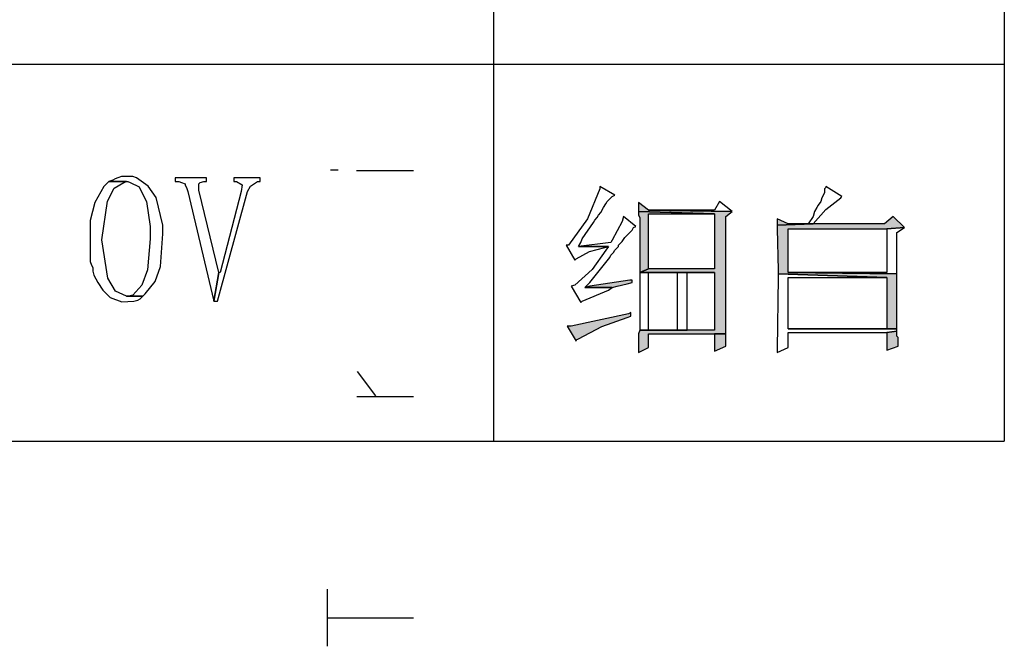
# Model space of a CAD drawing. Header units: millimetres. Extents: x 32176 to 34559, y 9836 to 10798.
# Tile 3 of 57: x 32402 to 32418, y 9941 to 9952. Entities that reach past the tile are written whole.
import ezdxf

# ---------------------------------------------------------------- set-up
doc = ezdxf.new("R2010")
doc.units = ezdxf.units.MM
doc.layers.add('Z_entity', color=7, linetype='Continuous')
doc.layers.add('Z_Mask_solid', color=7, linetype='Continuous')

msp = doc.modelspace()

# ---------------------------------------------------------------- hatches: boundary and pattern name
at = {"layer": 'Z_Mask_solid'}
for points in [[(32412.284, 9948.875), (32412.284, 9948.726), (32413.576, 9948.684), (32413.576, 9947.752), (32412.453, 9947.752), (32412.305, 9947.689), (32413.576, 9947.689), (32413.576, 9946.714), (32412.305, 9946.714), (32412.284, 9946.651), (32412.284, 9946.375), (32412.284, 9946.333), (32412.453, 9946.418), (32412.453, 9946.651), (32413.766, 9946.651), (32413.766, 9948.642), (32413.872, 9948.726), (32412.453, 9948.748)], [(32412.284, 9948.726), (32412.284, 9948.663), (32412.305, 9948.621), (32412.305, 9947.689), (32412.453, 9947.752), (32412.453, 9948.684), (32413.576, 9948.684)], [(32416.604, 9948.642), (32416.456, 9948.515), (32415.249, 9948.515), (32414.635, 9948.493), (32414.635, 9948.43), (32414.656, 9947.731), (32414.656, 9947.667), (32416.498, 9947.604), (32416.498, 9946.736), (32414.825, 9946.736), (32416.668, 9946.736), (32416.668, 9946.778), (32416.668, 9947.583), (32416.668, 9947.667), (32414.825, 9947.689), (32414.825, 9948.43), (32416.498, 9948.43), (32416.795, 9948.451)], [(32414.635, 9948.599), (32414.635, 9948.493), (32415.249, 9948.515), (32414.825, 9948.515)], [(32412.178, 9947.562), (32412.135, 9947.562), (32411.458, 9947.456), (32411.373, 9947.434), (32411.839, 9947.434), (32411.923, 9947.456), (32412.093, 9947.498), (32412.178, 9947.519)], [(32412.156, 9947.011), (32412.114, 9946.99), (32411.14, 9946.778), (32411.076, 9946.778), (32411.225, 9946.524), (32411.225, 9946.545), (32411.267, 9946.566), (32411.661, 9946.776), (32412.093, 9946.926), (32412.156, 9946.947)], [(32413.766, 9946.651), (32413.576, 9946.651), (32413.576, 9946.354), (32413.766, 9946.439), (32413.766, 9946.587)], [(32416.668, 9946.693), (32416.498, 9946.672), (32416.498, 9946.375), (32416.689, 9946.439), (32416.689, 9946.587), (32416.668, 9946.608), (32416.668, 9946.651)]]:
    msp.add_hatch(color=18, dxfattribs=at).paths.add_polyline_path(points)

# ---------------------------------------------------------------- linework, layer by layer
at = {"layer": 'Z_entity', "color": 7}
for p, q in [((32409.827, 9965.628), (32409.827, 9944.829)), ((32418.489, 9965.628), (32418.489, 9944.829)), ((32388.816, 9951.226), (32418.489, 9951.226)), ((32403.451, 9949.298), (32403.409, 9949.277)), ((32403.515, 9949.319), (32403.451, 9949.298)), ((32403.6, 9949.319), (32403.515, 9949.319)), ((32403.663, 9949.319), (32403.6, 9949.319)), ((32403.706, 9949.319), (32403.663, 9949.319)), ((32403.769, 9949.298), (32403.706, 9949.319)), ((32403.97, 9949.157), (32403.769, 9949.298)), ((32404.955, 9949.298), (32404.426, 9949.298)), ((32404.426, 9949.298), (32404.426, 9949.235)), ((32404.955, 9949.235), (32404.955, 9949.298)), ((32405.866, 9949.298), (32405.421, 9949.298)), ((32405.421, 9949.298), (32405.421, 9949.235)), ((32405.866, 9949.235), (32405.866, 9949.298)), ((32403.218, 9949.15), (32403.065, 9948.875)), ((32403.303, 9949.235), (32403.218, 9949.15)), ((32403.276, 9948.899), (32403.394, 9949.12)), ((32403.367, 9949.256), (32403.303, 9949.235)), ((32403.303, 9949.235), (32403.621, 9949.235)), ((32403.6, 9949.235), (32403.303, 9949.235)), ((32403.409, 9949.277), (32403.367, 9949.256)), ((32403.394, 9949.12), (32403.557, 9949.214)), ((32403.557, 9949.214), (32403.6, 9949.235)), ((32403.621, 9949.235), (32403.663, 9949.214)), ((32403.663, 9949.214), (32403.815, 9949.141)), ((32403.815, 9949.141), (32403.896, 9948.981)), ((32404.101, 9948.962), (32403.97, 9949.157)), ((32404.426, 9949.235), (32404.489, 9949.235)), ((32404.489, 9949.235), (32404.532, 9949.214)), ((32404.532, 9949.214), (32404.595, 9949.192)), ((32404.595, 9949.192), (32404.595, 9949.171)), ((32404.595, 9949.171), (32404.616, 9949.129)), ((32404.616, 9949.129), (32404.638, 9949.065)), ((32404.828, 9949.192), (32404.849, 9949.214)), ((32404.828, 9949.086), (32404.828, 9949.192)), ((32404.849, 9949.214), (32404.913, 9949.235)), ((32404.913, 9949.235), (32404.955, 9949.235)), ((32405.421, 9949.235), (32405.464, 9949.235)), ((32405.464, 9949.235), (32405.563, 9949.178)), ((32405.563, 9949.178), (32405.548, 9949.065)), ((32405.654, 9949.065), (32405.703, 9949.154)), ((32405.703, 9949.154), (32405.824, 9949.235)), ((32405.824, 9949.235), (32405.866, 9949.235)), ((32411.627, 9949.15), (32411.627, 9949.108)), ((32411.881, 9949.002), (32411.627, 9949.15)), ((32415.461, 9949.129), (32415.439, 9949.108)), ((32415.461, 9949.15), (32415.461, 9949.129)), ((32415.736, 9948.981), (32415.461, 9949.15)), ((32403.896, 9948.981), (32403.939, 9948.896)), ((32404.214, 9948.493), (32404.101, 9948.962)), ((32404.638, 9949.065), (32405.082, 9947.201)), ((32405.167, 9947.689), (32404.828, 9949.086)), ((32405.146, 9947.201), (32405.654, 9949.065)), ((32405.548, 9949.065), (32405.188, 9947.689)), ((32411.627, 9949.108), (32411.417, 9948.598)), ((32411.754, 9948.896), (32411.839, 9948.981)), ((32411.839, 9948.981), (32411.881, 9949.002)), ((32415.397, 9948.959), (32415.376, 9948.896)), ((32415.439, 9949.044), (32415.397, 9948.959)), ((32415.439, 9949.108), (32415.439, 9949.044)), ((32415.463, 9948.759), (32415.715, 9948.959)), ((32415.715, 9948.959), (32415.736, 9948.981)), ((32403.065, 9948.875), (32402.983, 9948.574)), ((32403.18, 9948.244), (32403.276, 9948.899)), ((32403.939, 9948.896), (32404.002, 9948.472)), ((32411.648, 9948.705), (32411.69, 9948.79)), ((32411.69, 9948.79), (32411.733, 9948.854)), ((32411.733, 9948.854), (32411.754, 9948.896)), ((32412.284, 9948.875), (32412.284, 9948.726)), ((32412.453, 9948.748), (32412.284, 9948.875)), ((32413.66, 9948.896), (32413.576, 9948.748)), ((32413.872, 9948.726), (32413.66, 9948.896)), ((32415.312, 9948.79), (32415.27, 9948.726)), ((32415.333, 9948.832), (32415.312, 9948.79)), ((32415.376, 9948.896), (32415.333, 9948.832)), ((32411.542, 9948.578), (32411.585, 9948.621)), ((32411.585, 9948.621), (32411.606, 9948.663)), ((32411.606, 9948.663), (32411.648, 9948.705)), ((32412.029, 9948.642), (32412.008, 9948.557)), ((32412.241, 9948.472), (32412.029, 9948.642)), ((32412.284, 9948.726), (32413.576, 9948.684)), ((32412.284, 9948.726), (32412.284, 9948.663)), ((32413.576, 9948.684), (32412.284, 9948.726)), ((32412.284, 9948.663), (32412.305, 9948.621)), ((32412.305, 9948.621), (32412.305, 9947.689)), ((32413.576, 9948.748), (32412.453, 9948.748)), ((32412.453, 9948.748), (32413.872, 9948.726)), ((32413.872, 9948.726), (32412.453, 9948.748)), ((32412.453, 9947.752), (32412.453, 9948.684)), ((32412.453, 9948.684), (32413.576, 9948.684)), ((32413.576, 9948.684), (32413.576, 9947.752)), ((32413.766, 9948.642), (32413.872, 9948.726)), ((32413.766, 9946.651), (32413.766, 9948.642)), ((32415.249, 9948.642), (32415.164, 9948.515)), ((32415.249, 9948.515), (32415.463, 9948.759)), ((32415.27, 9948.726), (32415.249, 9948.642)), ((32416.604, 9948.642), (32416.456, 9948.515)), ((32416.795, 9948.451), (32416.604, 9948.642)), ((32402.983, 9948.574), (32402.986, 9947.943)), ((32404.002, 9948.472), (32404.002, 9948.26)), ((32404.214, 9948.345), (32404.214, 9948.493)), ((32411.417, 9948.598), (32411.097, 9948.155)), ((32411.33, 9948.26), (32411.521, 9948.536)), ((32411.521, 9948.536), (32411.542, 9948.578)), ((32412.008, 9948.557), (32411.839, 9948.239)), ((32412.178, 9948.409), (32412.199, 9948.451)), ((32412.199, 9948.451), (32412.241, 9948.472)), ((32414.635, 9948.599), (32414.635, 9948.493)), ((32414.825, 9948.515), (32414.635, 9948.599)), ((32415.249, 9948.515), (32414.635, 9948.493)), ((32414.635, 9948.493), (32415.249, 9948.515)), ((32414.635, 9948.493), (32414.635, 9948.43)), ((32415.164, 9948.515), (32414.825, 9948.515)), ((32414.825, 9948.515), (32415.249, 9948.515)), ((32415.249, 9948.515), (32414.825, 9948.515)), ((32416.456, 9948.515), (32415.249, 9948.515)), ((32416.498, 9948.43), (32416.795, 9948.451)), ((32416.795, 9948.451), (32416.498, 9948.43)), ((32416.668, 9948.366), (32416.795, 9948.451)), ((32404.179, 9947.794), (32404.214, 9948.345)), ((32412.008, 9948.218), (32412.051, 9948.282)), ((32412.051, 9948.282), (32412.178, 9948.409)), ((32414.635, 9948.43), (32414.656, 9947.731)), ((32414.825, 9947.689), (32414.825, 9948.43)), ((32414.825, 9948.43), (32416.498, 9948.43)), ((32416.498, 9948.43), (32416.498, 9947.689)), ((32416.668, 9948.26), (32416.668, 9948.366)), ((32403.283, 9947.593), (32403.18, 9948.244)), ((32404.002, 9948.26), (32403.955, 9947.737)), ((32411.097, 9948.155), (32411.055, 9948.155)), ((32411.055, 9948.155), (32411.203, 9947.9)), ((32411.267, 9948.133), (32411.309, 9948.197)), ((32411.818, 9948.197), (32411.267, 9948.133)), ((32411.775, 9948.133), (32411.267, 9948.133)), ((32411.267, 9948.133), (32411.775, 9948.133)), ((32411.309, 9948.197), (32411.33, 9948.26)), ((32411.455, 9948.047), (32411.712, 9948.112)), ((32411.712, 9948.112), (32411.775, 9948.133)), ((32411.775, 9948.133), (32411.733, 9948.07)), ((32411.839, 9948.239), (32411.818, 9948.197)), ((32411.881, 9948.07), (32411.945, 9948.133)), ((32411.945, 9948.155), (32412.008, 9948.218)), ((32411.945, 9948.133), (32411.945, 9948.155)), ((32416.668, 9947.773), (32416.668, 9948.26)), ((32411.225, 9947.922), (32411.455, 9948.047)), ((32411.733, 9948.07), (32411.496, 9947.743)), ((32411.796, 9947.943), (32411.818, 9947.985)), ((32411.818, 9947.985), (32411.86, 9948.027)), ((32411.86, 9948.027), (32411.881, 9948.07)), ((32402.986, 9947.943), (32402.986, 9947.879)), ((32402.986, 9947.879), (32403.007, 9947.816)), ((32403.007, 9947.816), (32403.028, 9947.773)), ((32404.089, 9947.539), (32404.179, 9947.794)), ((32411.203, 9947.9), (32411.225, 9947.922)), ((32411.458, 9947.519), (32411.796, 9947.943)), ((32403.028, 9947.773), (32403.028, 9947.71)), ((32403.028, 9947.71), (32403.049, 9947.646)), ((32403.049, 9947.646), (32403.113, 9947.519)), ((32403.955, 9947.737), (32403.863, 9947.476)), ((32405.167, 9947.689), (32405.082, 9947.201)), ((32405.082, 9947.201), (32405.167, 9947.689)), ((32405.188, 9947.689), (32405.167, 9947.689)), ((32411.496, 9947.743), (32411.203, 9947.477)), ((32412.453, 9947.752), (32412.305, 9947.689)), ((32412.305, 9947.689), (32412.453, 9947.752)), ((32412.305, 9947.689), (32413.576, 9947.689)), ((32412.305, 9947.689), (32412.305, 9947.646)), ((32412.94, 9947.689), (32412.305, 9947.689)), ((32412.305, 9947.646), (32412.305, 9946.778)), ((32413.576, 9947.752), (32412.453, 9947.752)), ((32412.453, 9946.714), (32412.453, 9947.689)), ((32412.453, 9947.689), (32412.94, 9947.689)), ((32412.94, 9947.689), (32412.94, 9946.714)), ((32413.576, 9947.689), (32412.94, 9947.689)), ((32413.11, 9946.714), (32413.11, 9947.689)), ((32413.11, 9947.689), (32413.576, 9947.689)), ((32413.576, 9947.689), (32413.576, 9946.714)), ((32414.656, 9947.731), (32414.656, 9947.667)), ((32414.656, 9947.667), (32416.498, 9947.604)), ((32414.656, 9947.667), (32414.656, 9947.604)), ((32416.498, 9947.604), (32414.656, 9947.667)), ((32416.668, 9947.667), (32414.825, 9947.689)), ((32416.498, 9947.689), (32414.825, 9947.689)), ((32414.825, 9947.689), (32416.668, 9947.667)), ((32416.668, 9947.667), (32416.668, 9947.773)), ((32416.668, 9947.583), (32416.668, 9947.667)), ((32403.113, 9947.519), (32403.197, 9947.392)), ((32403.414, 9947.375), (32403.283, 9947.593)), ((32403.863, 9947.476), (32403.706, 9947.307)), ((32403.917, 9947.329), (32404.089, 9947.539)), ((32411.203, 9947.477), (32411.14, 9947.456)), ((32411.14, 9947.456), (32411.309, 9947.18)), ((32411.373, 9947.434), (32411.458, 9947.519)), ((32411.458, 9947.456), (32411.373, 9947.434)), ((32412.135, 9947.562), (32411.458, 9947.456)), ((32411.839, 9947.434), (32411.923, 9947.456)), ((32411.923, 9947.456), (32412.093, 9947.498)), ((32412.093, 9947.498), (32412.178, 9947.519)), ((32412.178, 9947.562), (32412.135, 9947.562)), ((32412.178, 9947.519), (32412.178, 9947.562)), ((32414.656, 9947.604), (32414.635, 9946.397)), ((32414.825, 9946.736), (32414.825, 9947.604)), ((32414.825, 9947.604), (32416.498, 9947.604)), ((32416.498, 9947.604), (32416.498, 9946.736)), ((32416.668, 9946.778), (32416.668, 9947.583)), ((32403.197, 9947.392), (32403.324, 9947.265)), ((32403.6, 9947.286), (32403.414, 9947.375)), ((32403.642, 9947.286), (32403.6, 9947.286)), ((32403.6, 9947.286), (32403.875, 9947.286)), ((32403.875, 9947.286), (32403.6, 9947.286)), ((32403.706, 9947.307), (32403.642, 9947.286)), ((32403.833, 9947.244), (32403.875, 9947.286)), ((32403.875, 9947.286), (32403.917, 9947.329)), ((32411.33, 9947.201), (32411.775, 9947.392)), ((32411.839, 9947.434), (32411.373, 9947.434)), ((32411.373, 9947.434), (32411.839, 9947.434)), ((32411.775, 9947.392), (32411.839, 9947.434)), ((32403.324, 9947.265), (32403.519, 9947.192)), ((32403.519, 9947.192), (32403.727, 9947.201)), ((32403.727, 9947.201), (32403.79, 9947.223)), ((32403.79, 9947.223), (32403.833, 9947.244)), ((32405.082, 9947.201), (32405.146, 9947.201)), ((32411.309, 9947.18), (32411.33, 9947.201)), ((32412.114, 9946.99), (32411.14, 9946.778)), ((32412.093, 9946.926), (32412.156, 9946.947)), ((32412.156, 9947.011), (32412.114, 9946.99)), ((32412.156, 9946.947), (32412.156, 9947.011)), ((32411.14, 9946.778), (32411.076, 9946.778)), ((32411.076, 9946.778), (32411.225, 9946.524)), ((32411.267, 9946.566), (32411.661, 9946.776)), ((32411.661, 9946.776), (32412.093, 9946.926)), ((32412.305, 9946.778), (32412.305, 9946.714)), ((32416.668, 9946.736), (32416.668, 9946.778)), ((32412.305, 9946.714), (32412.284, 9946.651)), ((32412.284, 9946.651), (32412.284, 9946.375)), ((32413.576, 9946.714), (32412.305, 9946.714)), ((32412.305, 9946.714), (32413.11, 9946.714)), ((32413.11, 9946.714), (32412.453, 9946.714)), ((32412.94, 9946.714), (32412.453, 9946.714)), ((32412.453, 9946.714), (32413.11, 9946.714)), ((32412.453, 9946.418), (32412.453, 9946.651)), ((32412.453, 9946.651), (32413.766, 9946.651)), ((32413.766, 9946.651), (32413.576, 9946.651)), ((32413.576, 9946.651), (32413.576, 9946.354)), ((32413.766, 9946.587), (32413.766, 9946.651)), ((32416.498, 9946.736), (32414.825, 9946.736)), ((32414.825, 9946.736), (32416.668, 9946.736)), ((32416.668, 9946.736), (32414.825, 9946.736)), ((32414.825, 9946.418), (32414.825, 9946.672)), ((32414.825, 9946.672), (32416.498, 9946.672)), ((32416.498, 9946.672), (32416.668, 9946.693)), ((32416.668, 9946.693), (32416.498, 9946.672)), ((32416.498, 9946.672), (32416.498, 9946.375)), ((32416.668, 9946.693), (32416.668, 9946.736)), ((32416.668, 9946.651), (32416.668, 9946.693)), ((32416.668, 9946.608), (32416.668, 9946.651)), ((32411.225, 9946.545), (32411.267, 9946.566)), ((32411.225, 9946.524), (32411.225, 9946.545)), ((32413.766, 9946.439), (32413.766, 9946.587)), ((32416.689, 9946.587), (32416.668, 9946.608)), ((32416.689, 9946.439), (32416.689, 9946.587)), ((32412.284, 9946.333), (32412.453, 9946.418)), ((32412.284, 9946.375), (32412.284, 9946.333)), ((32413.576, 9946.354), (32413.766, 9946.439)), ((32414.635, 9946.333), (32414.825, 9946.418)), ((32414.635, 9946.397), (32414.635, 9946.333)), ((32416.498, 9946.375), (32416.689, 9946.439)), ((32388.816, 9944.829), (32418.489, 9944.829))]:
    msp.add_line(p, q, dxfattribs=at)
at = {"layer": 'Z_entity', "color": 250}
for p, q in [((32407.192, 9949.425), (32407.062, 9949.425)), ((32407.5, 9949.42), (32408.47, 9949.42)), ((32407.829, 9945.598), (32407.521, 9946.008)), ((32407.505, 9945.587), (32408.47, 9945.587)), ((32407.008, 9941.349), (32407.008, 9942.316)), ((32407.008, 9941.83), (32408.47, 9941.83))]:
    msp.add_line(p, q, dxfattribs=at)

doc.saveas('drawing.dxf')
